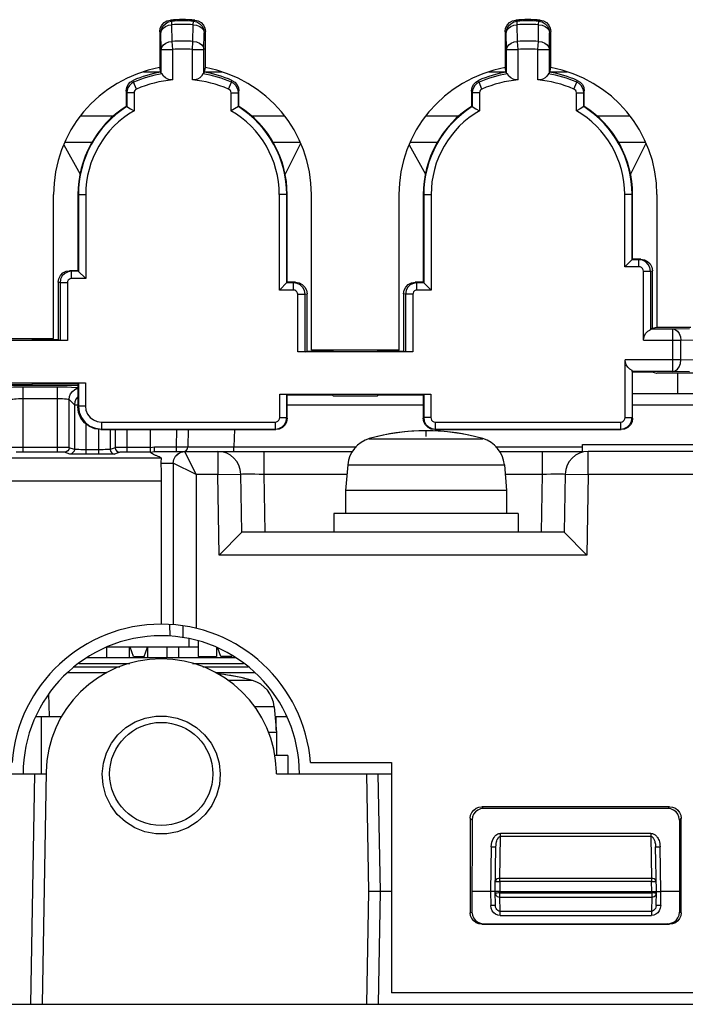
# Model space of a CAD drawing. Extents: x 30 to 410, y 34 to 287.
# Tile 3 of 66: x 53 to 62, y 62 to 76. Entities that reach past the tile are written whole.
import ezdxf

# ---------------------------------------------------------------- set-up
doc = ezdxf.new("R2010")
doc.units = 0
doc.header["$LTSCALE"] = 23.1
doc.layers.get('0').update_dxf_attribs({"linetype": 'CONTINUOUS'})
for name, color, linetype in [('ALL_AXIS', 7, 'CONTINUOUS'), ('ALL_CURVE', 7, 'CONTINUOUS'), ('ALL_FEATURES', 7, 'CONTINUOUS')]:
    doc.layers.add(name, color=color, linetype=linetype)

msp = doc.modelspace()

# ---------------------------------------------------------------- linework, layer by layer
at = {"color": 7, "linetype": 'CONTINUOUS'}
for p, q in [((55.039, 67.068), (55.039, 66.946)), ((55.172, 66.946), (53.848, 66.946)), ((52.823, 65.946), (53.198, 65.946)), ((52.906, 65.112), (52.906, 65.946)), ((56.285, 65.946), (56.456, 65.946)), ((56.303, 65.743), (56.303, 65.946))]:
    msp.add_line(p, q, dxfattribs=at)
at = {"layer": 'ALL_AXIS', "color": 9, "linetype": 'CONTINUOUS'}
for p, q in [((57.651, 69.964), (59.293, 69.964)), ((57.338, 69.585), (59.606, 69.585)), ((55.96, 66.464), (55.605, 66.464)), ((56.273, 66.085), (55.986, 66.085))]:
    msp.add_line(p, q, dxfattribs=at)
at = {"layer": 'ALL_AXIS', "color": 7, "linetype": 'CONTINUOUS'}
for p, q in [((60.739, 69.879), (63.072, 69.879)), ((57.338, 69.585), (57.306, 69.212)), ((59.606, 69.585), (59.639, 69.212)), ((57.306, 69.212), (57.306, 68.879)), ((59.639, 69.212), (57.306, 69.212)), ((59.639, 69.212), (59.639, 68.879)), ((57.139, 68.879), (57.139, 68.612)), ((59.806, 68.879), (57.139, 68.879)), ((59.806, 68.879), (59.806, 68.612)), ((55.172, 67.036), (55.172, 66.812)), ((54.172, 66.946), (54.172, 66.796)), ((54.439, 66.94), (54.439, 66.796)), ((54.722, 66.946), (54.722, 66.796)), ((54.889, 66.946), (54.889, 66.796)), ((55.439, 66.942), (55.439, 66.812)), ((55.172, 66.812), (55.439, 66.812)), ((56.273, 66.085), (56.306, 65.712)), ((56.306, 65.712), (56.191, 65.712)), ((56.306, 65.712), (56.306, 65.379)), ((56.472, 65.379), (56.282, 65.379)), ((56.472, 65.379), (56.472, 65.112)), ((56.799, 65.279), (57.972, 65.279))]:
    msp.add_line(p, q, dxfattribs=at)
for centre, radius, start, end in [((57.77, 69.548), 0.433, 105.8809, 175), ((58.472, 67.079), 3, 74.1191, 105.8809), ((59.175, 69.548), 0.433, 5, 74.1191), ((55.139, 63.579), 3, 74.1191, 82.8081), ((55.841, 66.048), 0.433, 5, 74.1191)]:
    msp.add_arc(centre, radius, start, end, dxfattribs=at)
at = {"layer": 'ALL_CURVE', "color": 40, "linetype": 'CONTINUOUS'}
msp.add_line((58.472, 69.996), (58.472, 70.079), dxfattribs=at)
for centre, end in [((58.472, 67.079), 103.4934), ((55.139, 63.579), 84.0689)]:
    msp.add_arc(centre, 3, 76.5066, end, dxfattribs=at)
at = {"layer": 'ALL_FEATURES', "color": 9, "linetype": 'CONTINUOUS'}
for p, q in [((54.79, 76.004), (54.771, 76.021)), ((54.793, 75.955), (54.79, 76.004)), ((54.797, 75.712), (54.793, 75.955)), ((55.098, 75.712), (55.102, 75.955)), ((55.102, 75.955), (55.105, 76.004)), ((55.105, 76.004), (55.124, 76.021)), ((59.79, 76.004), (59.771, 76.021)), ((59.793, 75.955), (59.79, 76.004)), ((59.797, 75.712), (59.793, 75.955)), ((60.098, 75.712), (60.102, 75.955)), ((60.102, 75.955), (60.105, 76.004)), ((60.105, 76.004), (60.124, 76.021)), ((54.634, 75.838), (54.616, 75.855)), ((54.638, 75.596), (54.634, 75.838)), ((55.257, 75.596), (55.261, 75.838)), ((55.261, 75.838), (55.279, 75.855)), ((59.634, 75.838), (59.616, 75.855)), ((59.638, 75.596), (59.634, 75.838)), ((60.257, 75.596), (60.261, 75.838)), ((60.261, 75.838), (60.279, 75.855)), ((54.805, 75.596), (54.797, 75.712)), ((55.09, 75.596), (55.098, 75.712)), ((59.805, 75.596), (59.797, 75.712)), ((60.09, 75.596), (60.098, 75.712)), ((54.638, 75.246), (54.638, 75.596)), ((54.638, 75.596), (54.805, 75.596)), ((54.805, 75.156), (54.805, 75.596)), ((55.09, 75.156), (55.09, 75.596)), ((55.09, 75.596), (55.257, 75.596)), ((55.257, 75.246), (55.257, 75.596)), ((59.638, 75.246), (59.638, 75.596)), ((59.638, 75.596), (59.805, 75.596)), ((59.805, 75.156), (59.805, 75.596)), ((60.09, 75.156), (60.09, 75.596)), ((60.09, 75.596), (60.257, 75.596)), ((60.257, 75.246), (60.257, 75.596)), ((54.239, 75.121), (54.233, 75.149)), ((54.282, 75.023), (54.239, 75.121)), ((55.613, 75.023), (55.656, 75.121)), ((55.656, 75.121), (55.662, 75.149)), ((59.239, 75.121), (59.233, 75.149)), ((59.282, 75.023), (59.239, 75.121)), ((60.613, 75.023), (60.656, 75.121)), ((60.656, 75.121), (60.662, 75.149)), ((54.139, 74.969), (54.132, 74.996)), ((55.756, 74.969), (55.763, 74.996)), ((59.139, 74.969), (59.132, 74.996)), ((60.756, 74.969), (60.763, 74.996)), ((53.946, 74.631), (53.472, 74.631)), ((56.423, 74.631), (55.948, 74.631)), ((58.946, 74.631), (58.472, 74.631)), ((61.423, 74.631), (60.948, 74.631)), ((53.432, 73.496), (53.546, 73.496)), ((56.463, 73.496), (56.349, 73.496)), ((58.432, 73.496), (58.546, 73.496)), ((61.463, 73.496), (61.349, 73.496)), ((61.554, 72.554), (61.582, 72.561)), ((53.34, 72.387), (53.313, 72.394)), ((61.619, 72.387), (61.72, 72.387)), ((61.72, 72.387), (61.749, 72.394)), ((53.174, 72.221), (53.146, 72.228)), ((53.281, 72.221), (53.174, 72.221)), ((56.554, 72.221), (56.582, 72.228)), ((58.34, 72.221), (58.313, 72.228)), ((56.614, 72.054), (56.721, 72.054)), ((56.721, 72.054), (56.749, 72.061)), ((58.174, 72.054), (58.146, 72.061)), ((58.281, 72.054), (58.174, 72.054)), ((61.725, 71.555), (62.044, 71.555)), ((62.044, 71.555), (62.286, 71.559)), ((62.044, 70.936), (62.044, 71.555)), ((61.619, 71.388), (62.161, 71.388)), ((62.161, 71.388), (62.403, 71.393)), ((62.161, 71.103), (62.161, 71.388)), ((62.161, 71.103), (61.354, 71.103)), ((62.403, 71.099), (62.161, 71.103)), ((62.044, 70.936), (61.457, 70.936)), ((62.286, 70.932), (62.044, 70.936)), ((52.64, 69.769), (52.64, 70.713)), ((52.64, 70.713), (53.138, 70.713)), ((53.138, 69.769), (53.138, 70.713)), ((52.64, 70.547), (53.138, 70.547)), ((53.305, 69.834), (53.305, 70.53)), ((53.305, 70.53), (53.381, 70.454)), ((53.381, 70.454), (53.381, 69.809)), ((53.381, 70.454), (53.432, 70.454)), ((53.439, 70.435), (53.432, 70.429)), ((53.541, 70.435), (53.439, 70.435)), ((58.432, 70.449), (56.463, 70.449)), ((63.674, 70.449), (61.463, 70.449)), ((56.354, 70.269), (56.456, 70.269)), ((56.456, 70.269), (56.463, 70.262)), ((58.439, 70.269), (58.432, 70.262)), ((58.541, 70.269), (58.439, 70.269)), ((61.354, 70.269), (61.456, 70.269)), ((61.456, 70.269), (61.463, 70.262)), ((53.547, 70.179), (53.547, 69.738)), ((53.772, 70.102), (53.765, 70.095)), ((53.772, 70.204), (53.772, 70.102)), ((56.289, 70.204), (56.289, 70.102)), ((56.289, 70.102), (56.296, 70.095)), ((58.606, 70.102), (58.599, 70.095)), ((58.606, 70.204), (58.606, 70.102)), ((61.289, 70.204), (61.289, 70.102)), ((61.289, 70.102), (61.296, 70.095)), ((53.731, 70.1), (53.731, 69.738)), ((53.897, 70.095), (53.897, 69.809)), ((53.973, 70.095), (53.973, 69.834)), ((54.14, 70.095), (54.14, 69.769)), ((54.859, 69.844), (54.863, 70.095)), ((55.697, 70.095), (55.692, 69.844)), ((53.138, 69.836), (52.64, 69.836)), ((53.381, 69.809), (53.305, 69.834)), ((53.973, 69.834), (53.897, 69.809)), ((54.484, 69.836), (54.14, 69.836)), ((54.541, 69.779), (54.541, 69.844)), ((54.541, 69.844), (54.859, 69.844)), ((54.859, 69.779), (54.859, 69.844)), ((55.31, 69.844), (55.464, 69.844)), ((55.464, 69.844), (55.692, 69.844)), ((55.692, 69.779), (55.692, 69.844)), ((55.692, 69.844), (57.464, 69.844)), ((59.48, 69.844), (60.739, 69.844)), ((50.861, 69.686), (54.639, 69.686)), ((53.138, 69.769), (52.64, 69.769)), ((53.314, 69.742), (53.238, 69.767)), ((53.731, 69.805), (53.547, 69.805)), ((53.731, 69.738), (53.547, 69.738)), ((54.04, 69.767), (53.964, 69.742)), ((54.484, 69.769), (54.14, 69.769)), ((55.146, 69.446), (54.979, 69.778)), ((55.458, 69.779), (55.458, 69.446)), ((56.124, 69.779), (56.124, 69.451)), ((60.154, 69.779), (60.154, 69.451)), ((60.82, 69.446), (60.82, 69.779)), ((54.632, 69.612), (54.812, 69.612)), ((54.813, 69.612), (54.813, 67.272)), ((55.146, 69.446), (54.813, 69.612)), ((55.146, 69.446), (55.146, 67.219)), ((55.458, 69.446), (55.146, 69.446)), ((55.458, 69.446), (55.791, 69.451)), ((55.478, 68.279), (55.458, 69.446)), ((56.124, 69.451), (56.139, 68.612)), ((56.124, 69.451), (57.327, 69.451)), ((59.618, 69.451), (60.154, 69.451)), ((60.154, 69.451), (60.139, 68.612)), ((60.487, 69.451), (60.82, 69.446)), ((60.82, 69.446), (60.8, 68.279)), ((63.066, 69.446), (60.82, 69.446)), ((50.527, 69.353), (54.639, 69.353)), ((60.8, 68.279), (55.478, 68.279)), ((52.805, 65.112), (52.747, 61.779)), ((57.776, 65.112), (57.806, 63.412)), ((59.279, 64.638), (59.305, 64.613)), ((61.999, 64.638), (61.973, 64.613)), ((59.113, 64.472), (59.138, 64.446)), ((62.165, 64.472), (62.14, 64.446)), ((59.541, 63.601), (59.552, 64.208)), ((59.552, 64.208), (59.552, 64.253)), ((61.726, 64.253), (59.552, 64.253)), ((61.726, 64.208), (59.552, 64.208)), ((61.726, 64.253), (61.726, 64.208)), ((61.726, 64.208), (61.736, 63.601)), ((59.417, 64.058), (59.406, 63.412)), ((61.872, 63.412), (61.861, 64.058)), ((59.541, 63.556), (59.539, 63.412)), ((59.541, 63.556), (59.541, 63.601)), ((61.736, 63.601), (59.541, 63.601)), ((61.736, 63.556), (59.541, 63.556)), ((61.736, 63.601), (61.736, 63.556)), ((61.739, 63.412), (61.736, 63.556)), ((57.806, 63.412), (57.777, 61.779)), ((59.406, 63.412), (59.409, 63.207)), ((59.539, 63.412), (59.539, 63.39)), ((61.739, 63.39), (61.739, 63.412)), ((61.869, 63.207), (61.872, 63.412)), ((59.473, 63.39), (59.476, 63.371)), ((59.539, 63.329), (59.539, 63.39)), ((59.539, 63.39), (61.739, 63.39)), ((59.543, 63.126), (59.539, 63.329)), ((59.539, 63.329), (61.739, 63.329)), ((61.739, 63.329), (61.735, 63.126)), ((61.739, 63.39), (61.739, 63.329)), ((59.543, 63.065), (59.543, 63.126)), ((59.543, 63.126), (61.735, 63.126)), ((61.735, 63.126), (61.735, 63.065)), ((59.113, 63.103), (59.137, 63.112)), ((59.543, 63.065), (61.735, 63.065)), ((62.165, 63.103), (62.141, 63.112)), ((59.28, 62.937), (59.304, 62.945)), ((61.998, 62.937), (61.974, 62.945))]:
    msp.add_line(p, q, dxfattribs=at)
at = {"layer": 'ALL_FEATURES', "color": 7, "linetype": 'CONTINUOUS'}
for p, q in [((54.616, 75.855), (54.616, 75.333)), ((55.279, 75.333), (55.279, 75.855)), ((59.616, 75.855), (59.616, 75.333)), ((60.279, 75.333), (60.279, 75.855)), ((54.632, 75.269), (54.381, 75.269)), ((54.632, 75.269), (54.616, 75.333)), ((54.638, 75.246), (54.632, 75.269)), ((55.257, 75.246), (55.279, 75.333)), ((55.514, 75.269), (55.263, 75.269)), ((59.632, 75.269), (59.381, 75.269)), ((59.632, 75.269), (59.616, 75.333)), ((59.638, 75.246), (59.632, 75.269)), ((60.257, 75.246), (60.279, 75.333)), ((60.514, 75.269), (60.263, 75.269)), ((54.132, 74.996), (54.132, 74.773)), ((54.139, 74.969), (54.139, 74.769)), ((54.246, 74.969), (54.139, 74.969)), ((54.246, 74.969), (54.246, 74.709)), ((55.649, 74.709), (55.649, 74.969)), ((55.649, 74.969), (55.756, 74.969)), ((55.756, 74.769), (55.756, 74.969)), ((55.763, 74.773), (55.763, 74.996)), ((59.132, 74.996), (59.132, 74.773)), ((59.139, 74.969), (59.139, 74.769)), ((59.246, 74.969), (59.139, 74.969)), ((59.246, 74.969), (59.246, 74.709)), ((60.649, 74.709), (60.649, 74.969)), ((60.649, 74.969), (60.756, 74.969)), ((60.756, 74.769), (60.756, 74.969)), ((60.763, 74.773), (60.763, 74.996)), ((54.132, 74.773), (54.139, 74.769)), ((55.763, 74.773), (55.756, 74.769)), ((59.132, 74.773), (59.139, 74.769)), ((60.763, 74.773), (60.756, 74.769)), ((53.25, 74.255), (53.638, 74.255)), ((56.256, 74.255), (56.645, 74.255)), ((58.25, 74.256), (58.639, 74.256)), ((61.256, 74.256), (61.645, 74.256)), ((53.23, 74.214), (53.464, 73.792)), ((56.432, 73.786), (56.655, 74.233)), ((58.23, 74.214), (58.464, 73.792)), ((61.432, 73.786), (61.655, 74.233)), ((53.081, 71.412), (53.081, 73.496)), ((53.432, 73.496), (53.432, 72.394)), ((53.439, 73.496), (53.439, 72.387)), ((53.546, 73.496), (53.546, 72.28)), ((56.349, 72.113), (56.349, 73.496)), ((56.456, 72.221), (56.456, 73.496)), ((56.463, 72.228), (56.463, 73.496)), ((56.814, 71.246), (56.814, 73.496)), ((58.081, 71.246), (58.081, 73.496)), ((58.432, 73.496), (58.432, 72.228)), ((58.439, 73.496), (58.439, 72.221)), ((58.546, 73.496), (58.546, 72.113)), ((61.349, 72.452), (61.349, 73.496)), ((61.456, 72.554), (61.456, 73.496)), ((61.463, 72.561), (61.463, 73.496)), ((61.814, 73.496), (61.814, 71.577)), ((61.45, 72.554), (61.349, 72.452)), ((61.456, 72.554), (61.45, 72.554)), ((61.554, 72.554), (61.45, 72.554)), ((61.463, 72.561), (61.456, 72.554)), ((61.582, 72.561), (61.463, 72.561)), ((61.554, 72.452), (61.554, 72.554)), ((53.432, 72.394), (53.313, 72.394)), ((53.34, 72.28), (53.34, 72.387)), ((53.439, 72.387), (53.34, 72.387)), ((53.432, 72.394), (53.546, 72.28)), ((61.554, 72.452), (61.349, 72.452)), ((61.619, 71.388), (61.619, 72.387)), ((61.72, 72.387), (61.72, 71.539)), ((61.749, 71.561), (61.749, 72.394)), ((53.546, 72.28), (53.34, 72.28)), ((53.146, 72.228), (53.146, 71.394)), ((53.174, 72.221), (53.174, 71.387)), ((53.281, 72.221), (53.281, 71.386)), ((56.463, 72.228), (56.349, 72.113)), ((56.554, 72.113), (56.349, 72.113)), ((56.554, 72.221), (56.456, 72.221)), ((56.582, 72.228), (56.463, 72.228)), ((56.554, 72.113), (56.554, 72.221)), ((58.432, 72.228), (58.313, 72.228)), ((58.34, 72.113), (58.34, 72.221)), ((58.439, 72.221), (58.34, 72.221)), ((58.546, 72.113), (58.34, 72.113)), ((58.432, 72.228), (58.546, 72.113)), ((56.614, 71.219), (56.614, 72.054)), ((56.721, 71.221), (56.721, 72.054)), ((56.749, 71.228), (56.749, 72.061)), ((58.146, 72.061), (58.146, 71.228)), ((58.174, 72.054), (58.174, 71.221)), ((58.281, 72.054), (58.281, 71.219)), ((61.725, 71.555), (61.749, 71.561)), ((61.749, 71.563), (61.806, 71.577)), ((61.806, 71.577), (62.304, 71.577)), ((53.281, 71.386), (51.614, 71.386)), ((52.764, 71.411), (52.13, 71.411)), ((52.764, 71.411), (52.781, 71.394)), ((52.781, 71.411), (52.764, 71.411)), ((53.081, 71.412), (52.781, 71.411)), ((53.146, 71.394), (52.781, 71.394)), ((53.174, 71.387), (53.146, 71.394)), ((53.281, 71.386), (53.174, 71.387)), ((57.114, 71.245), (56.814, 71.246)), ((57.13, 71.244), (57.114, 71.245)), ((57.114, 71.244), (57.114, 71.228)), ((57.13, 71.244), (57.114, 71.228)), ((57.764, 71.244), (57.13, 71.244)), ((57.781, 71.245), (57.764, 71.244)), ((57.764, 71.244), (57.781, 71.228)), ((58.081, 71.246), (57.781, 71.245)), ((56.721, 71.221), (56.614, 71.219)), ((58.281, 71.219), (56.614, 71.219)), ((56.721, 71.221), (56.749, 71.228)), ((57.114, 71.228), (56.749, 71.228)), ((58.146, 71.228), (57.781, 71.228)), ((58.174, 71.221), (58.146, 71.228)), ((58.281, 71.219), (58.174, 71.221)), ((61.354, 70.269), (61.354, 71.103)), ((61.456, 70.95), (61.456, 70.269)), ((61.463, 70.93), (61.457, 70.936)), ((61.463, 70.262), (61.463, 70.93)), ((61.463, 70.93), (61.74, 70.93)), ((61.74, 70.93), (61.806, 70.914)), ((61.806, 70.914), (61.814, 70.914)), ((61.821, 70.912), (61.814, 70.914)), ((63.31, 70.912), (61.821, 70.912)), ((62.114, 70.912), (62.114, 70.612)), ((51.354, 70.772), (53.541, 70.772)), ((53.432, 70.732), (51.458, 70.732)), ((52.132, 70.746), (52.763, 70.746)), ((52.731, 70.732), (52.731, 70.746)), ((52.781, 70.764), (52.763, 70.746)), ((52.781, 70.764), (53.432, 70.764)), ((53.432, 70.764), (53.439, 70.771)), ((53.432, 70.764), (53.432, 70.429)), ((53.439, 70.771), (53.541, 70.772)), ((53.439, 70.771), (53.439, 70.435)), ((53.541, 70.772), (53.541, 70.435)), ((56.354, 70.269), (56.354, 70.606)), ((56.354, 70.606), (58.541, 70.606)), ((56.354, 70.606), (56.456, 70.604)), ((56.456, 70.269), (56.456, 70.604)), ((56.463, 70.597), (56.456, 70.604)), ((56.463, 70.262), (56.463, 70.597)), ((56.463, 70.597), (57.114, 70.597)), ((57.127, 70.584), (57.114, 70.597)), ((57.127, 70.584), (57.767, 70.584)), ((57.767, 70.584), (57.781, 70.597)), ((57.781, 70.597), (58.432, 70.597)), ((58.432, 70.597), (58.439, 70.604)), ((58.432, 70.597), (58.432, 70.262)), ((58.439, 70.604), (58.541, 70.606)), ((58.439, 70.604), (58.439, 70.269)), ((58.541, 70.606), (58.541, 70.269)), ((63.674, 70.612), (61.463, 70.612)), ((53.772, 70.204), (56.289, 70.204)), ((53.772, 70.102), (56.289, 70.102)), ((58.606, 70.204), (61.289, 70.204)), ((58.606, 70.102), (61.289, 70.102)), ((53.765, 70.095), (56.296, 70.095)), ((54.484, 69.769), (54.484, 70.095)), ((55.03, 70.095), (55.026, 69.844)), ((58.599, 70.095), (61.296, 70.095)), ((60.739, 69.769), (60.739, 69.879)), ((54.541, 69.779), (57.41, 69.779)), ((59.534, 69.779), (60.739, 69.779)), ((63.063, 69.779), (60.82, 69.779)), ((55.806, 68.612), (55.791, 69.451)), ((60.487, 69.451), (60.472, 68.612)), ((54.639, 69.353), (54.639, 67.279)), ((55.806, 68.612), (55.478, 68.279)), ((60.472, 68.612), (55.806, 68.612)), ((60.472, 68.612), (60.8, 68.279)), ((54.767, 67.108), (54.764, 67.275)), ((54.957, 67.087), (54.955, 67.256)), ((53.846, 66.945), (53.844, 66.796)), ((54.235, 66.812), (54.187, 66.946)), ((54.393, 66.812), (54.441, 66.946)), ((55.502, 66.812), (55.458, 66.934)), ((55.664, 66.825), (55.659, 66.812)), ((54.235, 66.812), (54.393, 66.812)), ((55.659, 66.812), (55.502, 66.812)), ((53.287, 66.579), (53.853, 66.579)), ((53.84, 66.579), (53.84, 66.569)), ((55.424, 66.579), (55.995, 66.579)), ((53.02, 65.946), (53.012, 66.27)), ((57.972, 65.279), (57.972, 61.946)), ((52.973, 65.141), (52.914, 61.779)), ((56.306, 65.112), (56.305, 65.141)), ((45.139, 65.112), (52.972, 65.112)), ((56.306, 65.112), (57.972, 65.112)), ((57.609, 65.112), (57.639, 63.412)), ((61.999, 64.638), (59.279, 64.638)), ((61.973, 64.613), (59.305, 64.613)), ((59.113, 64.472), (59.113, 63.103)), ((59.138, 64.446), (59.137, 63.112)), ((62.14, 64.446), (62.141, 63.112)), ((62.165, 63.103), (62.165, 64.472)), ((59.472, 63.412), (59.484, 64.058)), ((61.806, 63.412), (61.794, 64.058)), ((57.639, 63.412), (57.61, 61.779)), ((57.972, 63.412), (57.639, 63.412)), ((59.406, 63.412), (59.137, 63.412)), ((59.472, 63.413), (59.469, 63.412)), ((59.476, 63.207), (59.472, 63.412)), ((59.539, 63.412), (59.518, 63.412)), ((59.539, 63.412), (61.739, 63.412)), ((61.739, 63.413), (61.76, 63.412)), ((61.76, 63.412), (61.802, 63.412)), ((61.802, 63.412), (61.806, 63.413)), ((61.802, 63.207), (61.806, 63.412)), ((61.806, 63.412), (61.809, 63.412)), ((62.141, 63.412), (61.872, 63.412)), ((59.28, 62.937), (61.998, 62.937)), ((59.304, 62.945), (61.974, 62.945)), ((63.285, 61.946), (57.972, 61.946)), ((48.472, 61.779), (101.806, 61.779))]:
    msp.add_line(p, q, dxfattribs=at)
at = {"layer": 'ALL_FEATURES', "color": 3, "linetype": 'CONTINUOUS'}
for p, q in [((53.446, 66.712), (54.185, 66.712)), ((53.567, 66.796), (55.716, 66.796)), ((55.093, 66.712), (55.831, 66.712)), ((53.376, 66.662), (54.037, 66.662)), ((55.241, 66.662), (55.896, 66.662))]:
    msp.add_line(p, q, dxfattribs=at)
at = {"layer": 'ALL_FEATURES', "color": 7, "linetype": 'CONTINUOUS'}
for points in [[(54.616, 75.855), (54.623, 75.904), (54.645, 75.949), (54.679, 75.985), (54.722, 76.01), (54.771, 76.021)], [(55.124, 76.021), (55.172, 76.01), (55.216, 75.985), (55.25, 75.949), (55.271, 75.904), (55.279, 75.855)], [(59.616, 75.855), (59.623, 75.904), (59.645, 75.949), (59.679, 75.985), (59.722, 76.01), (59.771, 76.021)], [(60.124, 76.021), (60.172, 76.01), (60.216, 75.985), (60.25, 75.949), (60.271, 75.904), (60.279, 75.855)], [(54.652, 75.244), (54.642, 75.245), (54.638, 75.246)], [(54.805, 75.156), (54.767, 75.157), (54.732, 75.166), (54.699, 75.184), (54.672, 75.21), (54.652, 75.244)], [(55.243, 75.244), (55.222, 75.21), (55.195, 75.184), (55.163, 75.166), (55.127, 75.157), (55.09, 75.156)], [(55.257, 75.246), (55.253, 75.245), (55.243, 75.244)], [(59.652, 75.244), (59.642, 75.245), (59.638, 75.246)], [(59.805, 75.156), (59.767, 75.157), (59.732, 75.166), (59.7, 75.184), (59.672, 75.21), (59.652, 75.244)], [(60.243, 75.244), (60.222, 75.21), (60.195, 75.184), (60.163, 75.166), (60.127, 75.157), (60.09, 75.156)], [(60.257, 75.246), (60.253, 75.245), (60.243, 75.244)], [(54.132, 74.996), (54.139, 75.044), (54.159, 75.088), (54.191, 75.124), (54.233, 75.149)], [(54.239, 75.121), (54.206, 75.102), (54.178, 75.076), (54.157, 75.043), (54.143, 75.007), (54.139, 74.969)], [(55.756, 74.969), (55.751, 75.007), (55.738, 75.043), (55.717, 75.076), (55.689, 75.102), (55.656, 75.121)], [(55.662, 75.149), (55.703, 75.124), (55.735, 75.088), (55.756, 75.044), (55.763, 74.996)], [(59.132, 74.996), (59.139, 75.044), (59.159, 75.088), (59.191, 75.124), (59.233, 75.149)], [(59.239, 75.121), (59.206, 75.102), (59.178, 75.076), (59.157, 75.043), (59.143, 75.007), (59.139, 74.969)], [(60.756, 74.969), (60.751, 75.007), (60.738, 75.043), (60.717, 75.076), (60.689, 75.102), (60.656, 75.121)], [(60.662, 75.149), (60.703, 75.124), (60.735, 75.088), (60.756, 75.044), (60.763, 74.996)], [(54.282, 75.023), (54.267, 75.014), (54.256, 75.001), (54.249, 74.986), (54.246, 74.969)], [(55.649, 74.969), (55.646, 74.986), (55.639, 75.001), (55.627, 75.014), (55.613, 75.023)], [(59.282, 75.023), (59.267, 75.014), (59.256, 75.001), (59.249, 74.986), (59.246, 74.969)], [(60.649, 74.969), (60.646, 74.986), (60.639, 75.001), (60.627, 75.014), (60.613, 75.023)], [(54.139, 74.769), (54.193, 74.739), (54.246, 74.709)], [(55.756, 74.769), (55.701, 74.739), (55.649, 74.709)], [(59.139, 74.769), (59.193, 74.739), (59.246, 74.709)], [(60.756, 74.769), (60.701, 74.739), (60.649, 74.709)], [(61.72, 72.387), (61.712, 72.439), (61.689, 72.485), (61.652, 72.522), (61.605, 72.546), (61.554, 72.554)], [(61.582, 72.561), (61.634, 72.553), (61.68, 72.529), (61.717, 72.492), (61.741, 72.446), (61.749, 72.394)], [(53.146, 72.228), (53.154, 72.279), (53.178, 72.326), (53.215, 72.362), (53.261, 72.386), (53.313, 72.394)], [(53.34, 72.387), (53.289, 72.379), (53.243, 72.355), (53.206, 72.319), (53.182, 72.272), (53.174, 72.221)], [(61.619, 72.387), (61.616, 72.407), (61.606, 72.425), (61.592, 72.44), (61.574, 72.449), (61.554, 72.452)], [(53.34, 72.28), (53.322, 72.277), (53.305, 72.269), (53.292, 72.256), (53.284, 72.239), (53.281, 72.221)], [(56.721, 72.054), (56.713, 72.106), (56.689, 72.152), (56.652, 72.189), (56.606, 72.212), (56.554, 72.221)], [(56.614, 72.054), (56.611, 72.072), (56.602, 72.089), (56.589, 72.102), (56.573, 72.111), (56.554, 72.113)], [(56.582, 72.228), (56.634, 72.219), (56.68, 72.196), (56.717, 72.159), (56.741, 72.112), (56.749, 72.061)], [(58.146, 72.061), (58.154, 72.112), (58.178, 72.159), (58.215, 72.196), (58.261, 72.219), (58.313, 72.228)], [(58.34, 72.221), (58.289, 72.212), (58.243, 72.189), (58.206, 72.152), (58.182, 72.106), (58.174, 72.054)], [(58.34, 72.113), (58.322, 72.111), (58.305, 72.102), (58.292, 72.089), (58.284, 72.072), (58.281, 72.054)], [(61.619, 71.388), (61.623, 71.423), (61.635, 71.458), (61.656, 71.49), (61.685, 71.518), (61.72, 71.539)], [(61.72, 71.539), (61.723, 71.551), (61.725, 71.555)], [(61.456, 70.95), (61.42, 70.971), (61.391, 70.999), (61.37, 71.032), (61.358, 71.067), (61.354, 71.103)], [(61.457, 70.936), (61.456, 70.94), (61.456, 70.95)], [(53.765, 70.095), (53.679, 70.107), (53.599, 70.14), (53.53, 70.193), (53.477, 70.262), (53.443, 70.342), (53.432, 70.429)], [(53.439, 70.435), (53.45, 70.349), (53.484, 70.269), (53.537, 70.2), (53.606, 70.147), (53.686, 70.114), (53.772, 70.102)], [(53.541, 70.435), (53.549, 70.376), (53.572, 70.32), (53.609, 70.272), (53.657, 70.235), (53.712, 70.212), (53.772, 70.204)], [(56.289, 70.102), (56.34, 70.11), (56.387, 70.134), (56.424, 70.171), (56.447, 70.217), (56.456, 70.269)], [(56.289, 70.204), (56.309, 70.207), (56.327, 70.216), (56.341, 70.231), (56.351, 70.249), (56.354, 70.269)], [(56.463, 70.262), (56.454, 70.21), (56.431, 70.164), (56.394, 70.127), (56.347, 70.103), (56.296, 70.095)], [(58.501, 70.127), (58.464, 70.164), (58.44, 70.21), (58.432, 70.262)], [(58.439, 70.269), (58.447, 70.217), (58.471, 70.171), (58.508, 70.134)], [(58.541, 70.269), (58.544, 70.249), (58.553, 70.231), (58.568, 70.216), (58.586, 70.207), (58.606, 70.204)], [(61.289, 70.102), (61.34, 70.11), (61.387, 70.134), (61.424, 70.171), (61.447, 70.217), (61.456, 70.269)], [(61.289, 70.204), (61.309, 70.207), (61.327, 70.216), (61.341, 70.231), (61.351, 70.249), (61.354, 70.269)], [(61.463, 70.262), (61.454, 70.21), (61.431, 70.164), (61.394, 70.127), (61.347, 70.103), (61.296, 70.095)], [(58.599, 70.095), (58.547, 70.103), (58.501, 70.127)], [(58.508, 70.134), (58.554, 70.11), (58.606, 70.102)], [(53.547, 69.738), (53.495, 69.738), (53.447, 69.739), (53.403, 69.739), (53.367, 69.74), (53.34, 69.74), (53.323, 69.741), (53.314, 69.742)], [(53.964, 69.742), (53.955, 69.741), (53.936, 69.74), (53.906, 69.74), (53.869, 69.739), (53.828, 69.739), (53.783, 69.738), (53.731, 69.738)], [(54.484, 69.769), (54.512, 69.776), (54.541, 69.779)], [(54.511, 69.745), (54.507, 69.748), (54.504, 69.75), (54.501, 69.752), (54.498, 69.754), (54.495, 69.756), (54.493, 69.757), (54.491, 69.759), (54.49, 69.76), (54.489, 69.762), (54.487, 69.763), (54.486, 69.764), (54.486, 69.765), (54.485, 69.766), (54.484, 69.767), (54.484, 69.768), (54.484, 69.769)], [(54.639, 69.686), (54.623, 69.693), (54.609, 69.699), (54.596, 69.704), (54.584, 69.71), (54.573, 69.714), (54.563, 69.719), (54.554, 69.723), (54.546, 69.727), (54.538, 69.731), (54.532, 69.734), (54.526, 69.737), (54.52, 69.74), (54.515, 69.743), (54.511, 69.745)], [(54.639, 69.686), (54.639, 69.681), (54.636, 69.665), (54.633, 69.642), (54.632, 69.612)], [(54.632, 69.612), (54.635, 69.571), (54.637, 69.523), (54.638, 69.469), (54.639, 69.412), (54.639, 69.353)], [(53.784, 65.112), (53.801, 65.267), (53.846, 65.417), (53.917, 65.556), (54.012, 65.68), (54.128, 65.784), (54.262, 65.865), (54.407, 65.921), (54.561, 65.949), (54.717, 65.949), (54.871, 65.921), (55.016, 65.865), (55.15, 65.784), (55.266, 65.68), (55.361, 65.556), (55.432, 65.417), (55.477, 65.267), (55.494, 65.112)], [(55.494, 65.112), (55.482, 64.953), (55.441, 64.799), (55.371, 64.655), (55.276, 64.527), (55.159, 64.418), (55.024, 64.333), (54.876, 64.275), (54.719, 64.246), (54.559, 64.246), (54.402, 64.275), (54.254, 64.333), (54.119, 64.418), (54.002, 64.527), (53.907, 64.655), (53.837, 64.799), (53.796, 64.953), (53.784, 65.112)], [(59.113, 64.472), (59.118, 64.515), (59.135, 64.555), (59.162, 64.59), (59.196, 64.616), (59.236, 64.633), (59.279, 64.638)], [(59.305, 64.613), (59.262, 64.607), (59.222, 64.59), (59.187, 64.564), (59.161, 64.53), (59.144, 64.49), (59.138, 64.446)], [(62.14, 64.446), (62.134, 64.49), (62.117, 64.53), (62.091, 64.564), (62.056, 64.59), (62.016, 64.607), (61.973, 64.613)], [(61.999, 64.638), (62.042, 64.633), (62.082, 64.616), (62.116, 64.59), (62.143, 64.555), (62.16, 64.515), (62.165, 64.472)], [(59.469, 63.412), (59.426, 63.412), (59.406, 63.413)], [(59.518, 63.412), (59.476, 63.412), (59.472, 63.412)], [(61.809, 63.412), (61.852, 63.412), (61.872, 63.412)], [(59.28, 62.937), (59.236, 62.943), (59.196, 62.959), (59.162, 62.986), (59.135, 63.02), (59.118, 63.06), (59.113, 63.103)], [(59.137, 63.112), (59.143, 63.068), (59.159, 63.028), (59.186, 62.994), (59.22, 62.967), (59.261, 62.951), (59.304, 62.945)], [(61.974, 62.945), (62.017, 62.951), (62.058, 62.967), (62.092, 62.994), (62.119, 63.028), (62.135, 63.068), (62.141, 63.112)], [(62.165, 63.103), (62.16, 63.06), (62.143, 63.02), (62.116, 62.986), (62.082, 62.959), (62.042, 62.943), (61.998, 62.937)]]:
    msp.add_lwpolyline(points, dxfattribs=at)
at = {"layer": 'ALL_FEATURES', "color": 9, "linetype": 'CONTINUOUS'}
for points in [[(54.634, 75.838), (54.641, 75.887), (54.663, 75.933), (54.698, 75.969), (54.741, 75.994), (54.79, 76.004)], [(54.634, 75.838), (54.642, 75.873), (54.665, 75.904), (54.7, 75.93), (54.744, 75.947), (54.793, 75.955)], [(55.102, 75.955), (55.151, 75.947), (55.195, 75.93), (55.23, 75.904), (55.253, 75.873), (55.261, 75.838)], [(55.105, 76.004), (55.154, 75.994), (55.197, 75.969), (55.231, 75.933), (55.253, 75.887), (55.261, 75.838)], [(59.634, 75.838), (59.641, 75.887), (59.663, 75.933), (59.698, 75.969), (59.741, 75.994), (59.79, 76.004)], [(59.634, 75.838), (59.642, 75.873), (59.665, 75.904), (59.7, 75.93), (59.744, 75.947), (59.793, 75.955)], [(60.102, 75.955), (60.151, 75.947), (60.195, 75.93), (60.23, 75.904), (60.253, 75.873), (60.261, 75.838)], [(60.105, 76.004), (60.154, 75.994), (60.197, 75.969), (60.231, 75.933), (60.253, 75.887), (60.261, 75.838)], [(54.638, 75.596), (54.646, 75.631), (54.669, 75.662), (54.703, 75.688), (54.747, 75.705), (54.797, 75.712)], [(55.098, 75.712), (55.147, 75.705), (55.191, 75.688), (55.226, 75.662), (55.249, 75.631), (55.257, 75.596)], [(59.638, 75.596), (59.646, 75.631), (59.669, 75.662), (59.703, 75.688), (59.747, 75.705), (59.797, 75.712)], [(60.098, 75.712), (60.147, 75.705), (60.191, 75.688), (60.226, 75.662), (60.249, 75.631), (60.257, 75.596)], [(62.044, 71.555), (62.08, 71.546), (62.112, 71.522), (62.138, 71.486), (62.155, 71.439), (62.161, 71.388)], [(62.044, 70.936), (62.08, 70.945), (62.112, 70.969), (62.138, 71.006), (62.155, 71.052), (62.161, 71.103)], [(52.307, 70.697), (52.318, 70.7), (52.345, 70.704), (52.386, 70.707), (52.438, 70.71), (52.5, 70.712), (52.568, 70.713), (52.64, 70.713)], [(53.138, 70.713), (53.21, 70.713), (53.278, 70.712), (53.34, 70.71), (53.392, 70.707), (53.432, 70.704)], [(53.305, 70.53), (53.31, 70.573), (53.327, 70.613), (53.354, 70.648), (53.388, 70.674), (53.428, 70.691), (53.432, 70.691)], [(52.473, 70.53), (52.479, 70.534), (52.492, 70.537), (52.513, 70.541), (52.539, 70.543), (52.57, 70.545), (52.604, 70.546), (52.64, 70.547)], [(53.138, 70.547), (53.174, 70.546), (53.208, 70.545), (53.239, 70.543), (53.265, 70.541), (53.286, 70.537), (53.299, 70.534), (53.305, 70.53)], [(53.432, 70.573), (53.429, 70.571), (53.403, 70.537), (53.386, 70.497), (53.381, 70.454)], [(52.64, 69.836), (52.596, 69.836), (52.557, 69.835), (52.523, 69.835), (52.498, 69.835), (52.481, 69.835), (52.473, 69.834)], [(53.305, 69.834), (53.297, 69.835), (53.279, 69.835), (53.253, 69.835), (53.221, 69.835), (53.182, 69.836), (53.138, 69.836)], [(53.305, 69.834), (53.3, 69.809), (53.285, 69.787), (53.264, 69.772), (53.238, 69.767)], [(54.14, 69.836), (54.096, 69.836), (54.057, 69.835), (54.023, 69.835), (53.998, 69.835), (53.981, 69.835), (53.973, 69.834)], [(53.973, 69.834), (53.978, 69.809), (53.993, 69.787), (54.014, 69.772), (54.04, 69.767)], [(54.484, 69.837), (54.512, 69.843), (54.541, 69.844)], [(54.859, 69.844), (54.897, 69.844), (54.932, 69.844), (54.964, 69.844), (54.99, 69.844), (55.009, 69.844), (55.021, 69.844), (55.026, 69.844)], [(55.026, 69.844), (55.03, 69.844), (55.042, 69.844), (55.067, 69.844), (55.107, 69.844), (55.163, 69.844), (55.31, 69.844)], [(52.64, 69.769), (52.614, 69.769), (52.59, 69.769), (52.57, 69.769), (52.555, 69.768), (52.545, 69.768), (52.54, 69.767)], [(53.238, 69.767), (53.233, 69.768), (53.223, 69.768), (53.207, 69.769), (53.188, 69.769), (53.165, 69.769), (53.138, 69.769)], [(53.381, 69.809), (53.376, 69.783), (53.361, 69.762), (53.34, 69.747), (53.314, 69.742)], [(53.547, 69.805), (53.51, 69.805), (53.475, 69.805), (53.444, 69.806), (53.418, 69.806), (53.399, 69.807), (53.387, 69.808), (53.381, 69.809)], [(53.897, 69.809), (53.891, 69.808), (53.877, 69.807), (53.856, 69.806), (53.829, 69.806), (53.8, 69.805), (53.768, 69.805), (53.731, 69.805)], [(53.897, 69.809), (53.902, 69.783), (53.917, 69.762), (53.938, 69.747), (53.964, 69.742)], [(54.14, 69.769), (54.114, 69.769), (54.09, 69.769), (54.07, 69.769), (54.055, 69.768), (54.045, 69.768), (54.04, 69.767)], [(54.812, 69.612), (54.821, 69.664), (54.844, 69.71), (54.881, 69.747), (54.927, 69.771), (54.979, 69.779)], [(54.813, 69.612), (54.821, 69.663), (54.845, 69.71), (54.882, 69.747), (54.928, 69.77), (54.979, 69.778)], [(54.979, 69.778), (54.979, 69.779), (54.979, 69.779), (54.979, 69.779)], [(54.813, 69.612), (54.813, 69.612), (54.813, 69.612), (54.812, 69.612)], [(55.791, 69.451), (55.797, 69.452), (55.816, 69.453), (55.846, 69.454), (55.887, 69.454), (55.936, 69.454), (55.994, 69.453), (56.058, 69.452), (56.124, 69.451)], [(60.154, 69.451), (60.218, 69.452), (60.28, 69.453), (60.338, 69.454), (60.388, 69.454), (60.429, 69.454), (60.461, 69.453), (60.48, 69.452), (60.487, 69.451)], [(59.417, 64.058), (59.42, 64.092), (59.425, 64.123), (59.434, 64.149), (59.444, 64.173), (59.456, 64.193), (59.469, 64.21), (59.483, 64.225), (59.497, 64.236), (59.512, 64.244), (59.526, 64.249), (59.54, 64.252), (59.552, 64.253)], [(59.484, 64.058), (59.485, 64.084), (59.488, 64.108), (59.492, 64.128), (59.498, 64.146), (59.504, 64.162), (59.51, 64.175), (59.517, 64.186), (59.525, 64.195), (59.532, 64.201), (59.539, 64.206), (59.546, 64.208), (59.552, 64.208)], [(61.726, 64.253), (61.74, 64.252), (61.752, 64.249), (61.762, 64.246), (61.772, 64.241), (61.781, 64.236), (61.789, 64.229), (61.798, 64.222), (61.806, 64.214), (61.815, 64.204), (61.823, 64.192), (61.831, 64.178), (61.838, 64.163), (61.845, 64.147), (61.851, 64.128), (61.856, 64.107), (61.859, 64.084), (61.861, 64.058)], [(61.726, 64.208), (61.733, 64.208), (61.739, 64.205), (61.744, 64.203), (61.749, 64.199), (61.753, 64.195), (61.758, 64.19), (61.762, 64.184), (61.766, 64.178), (61.771, 64.17), (61.775, 64.161), (61.779, 64.151), (61.783, 64.139), (61.786, 64.126), (61.789, 64.112), (61.792, 64.096), (61.793, 64.078), (61.794, 64.058)], [(59.417, 64.058), (59.438, 64.058), (59.456, 64.058), (59.471, 64.058), (59.48, 64.058), (59.484, 64.058)], [(61.794, 64.058), (61.798, 64.058), (61.807, 64.058), (61.822, 64.058), (61.84, 64.058), (61.861, 64.058)], [(59.541, 63.601), (59.521, 63.599), (59.503, 63.593), (59.488, 63.583), (59.478, 63.57), (59.475, 63.556)], [(59.475, 63.556), (59.478, 63.556), (59.488, 63.557), (59.502, 63.557), (59.521, 63.556), (59.541, 63.556)], [(61.803, 63.556), (61.8, 63.57), (61.79, 63.583), (61.775, 63.593), (61.757, 63.599), (61.736, 63.601)], [(61.736, 63.556), (61.757, 63.556), (61.776, 63.557), (61.79, 63.557), (61.8, 63.556), (61.803, 63.556)], [(59.539, 63.39), (59.519, 63.39), (59.5, 63.389), (59.485, 63.389), (59.476, 63.39), (59.473, 63.39)], [(59.476, 63.371), (59.486, 63.354), (59.5, 63.341), (59.519, 63.332), (59.539, 63.329)], [(61.778, 63.389), (61.759, 63.39), (61.739, 63.39)], [(61.739, 63.329), (61.759, 63.332), (61.777, 63.34), (61.792, 63.354), (61.802, 63.371), (61.805, 63.39)], [(61.805, 63.39), (61.802, 63.39), (61.792, 63.389), (61.778, 63.389)], [(59.476, 63.207), (59.473, 63.207), (59.463, 63.208), (59.448, 63.208), (59.43, 63.207), (59.409, 63.207)], [(59.543, 63.065), (59.51, 63.07), (59.479, 63.083), (59.452, 63.104), (59.429, 63.133), (59.415, 63.169), (59.409, 63.207)], [(59.543, 63.126), (59.527, 63.129), (59.511, 63.136), (59.497, 63.149), (59.486, 63.165), (59.479, 63.185), (59.476, 63.207)], [(61.802, 63.207), (61.799, 63.185), (61.792, 63.165), (61.781, 63.149), (61.767, 63.136), (61.751, 63.129), (61.735, 63.126)], [(61.869, 63.207), (61.863, 63.169), (61.848, 63.133), (61.826, 63.104), (61.799, 63.083), (61.768, 63.07), (61.735, 63.065)], [(61.869, 63.207), (61.848, 63.207), (61.83, 63.208), (61.815, 63.208), (61.805, 63.207), (61.802, 63.207)]]:
    msp.add_lwpolyline(points, dxfattribs=at)
at = {"layer": 'ALL_FEATURES', "color": 7, "linetype": 'CONTINUOUS'}
msp.add_circle((54.639, 65.112), 0.747, dxfattribs=at)
for centre, radius, start, end in [((54.947, 73.496), 2.532, 86.0006, 93.9994), ((59.947, 73.496), 2.532, 86.0006, 93.9994), ((54.947, 73.496), 1.867, 100.2321, 180), ((54.947, 73.496), 1.801, 100.0803, 113.3776), ((54.947, 73.496), 1.773, 99.5896, 113.5377), ((54.947, 73.496), 1.773, 66.4623, 80.4104), ((54.947, 73.496), 1.801, 66.6224, 79.9197), ((54.947, 73.496), 1.867, 0, 79.7679), ((59.947, 73.496), 1.867, 100.2321, 180), ((59.947, 73.496), 1.801, 100.0803, 113.3776), ((59.947, 73.496), 1.773, 99.5896, 113.5377), ((59.947, 73.496), 1.773, 66.4623, 80.4104), ((59.947, 73.496), 1.801, 66.6224, 79.9197), ((59.947, 73.496), 1.867, 0, 79.7679), ((54.947, 73.496), 1.666, 94.9153, 113.5377), ((54.947, 73.496), 1.666, 66.4623, 85.0847), ((59.947, 73.496), 1.666, 94.9153, 113.5377), ((59.947, 73.496), 1.666, 66.4623, 85.0847), ((54.947, 73.496), 1.515, 122.5506, 180), ((54.947, 73.496), 1.508, 122.4073, 180), ((54.947, 73.496), 1.401, 120.028, 180), ((54.947, 73.496), 1.401, 0, 59.972), ((54.947, 73.496), 1.508, 0, 57.5927), ((54.947, 73.496), 1.515, 0, 57.4494), ((59.947, 73.496), 1.515, 122.5506, 180), ((59.947, 73.496), 1.508, 122.4073, 180), ((59.947, 73.496), 1.401, 120.028, 180), ((59.947, 73.496), 1.401, 0, 59.972), ((59.947, 73.496), 1.508, 0, 57.5927), ((59.947, 73.496), 1.515, 0, 57.4494), ((54.959, 69.846), 0.0667, 270, 359), ((55.458, 69.446), 0.333, 1, 90), ((60.82, 69.446), 0.333, 90, 179), ((54.639, 65.112), 2.167, 4.4117, 175.5883), ((54.639, 65.112), 2, 0, 180), ((54.639, 65.112), 1.667, 1, 179)]:
    msp.add_arc(centre, radius, start, end, dxfattribs=at)
at = {"layer": 'ALL_FEATURES', "color": 9, "linetype": 'CONTINUOUS'}
for centre, radius, start, end in [((54.947, 73.496), 2.514, 86.4105, 93.5895), ((54.947, 73.496), 2.464, 86.4105, 93.5895), ((59.947, 73.496), 2.514, 86.4105, 93.5895), ((59.947, 73.496), 2.464, 86.4105, 93.5895), ((54.947, 73.496), 2.222, 86.1106, 93.8894), ((59.947, 73.496), 2.222, 86.1106, 93.8894), ((54.947, 73.496), 2.105, 86.1106, 93.8894), ((59.947, 73.496), 2.105, 86.1106, 93.8894)]:
    msp.add_arc(centre, radius, start, end, dxfattribs=at)

doc.saveas('drawing.dxf')
